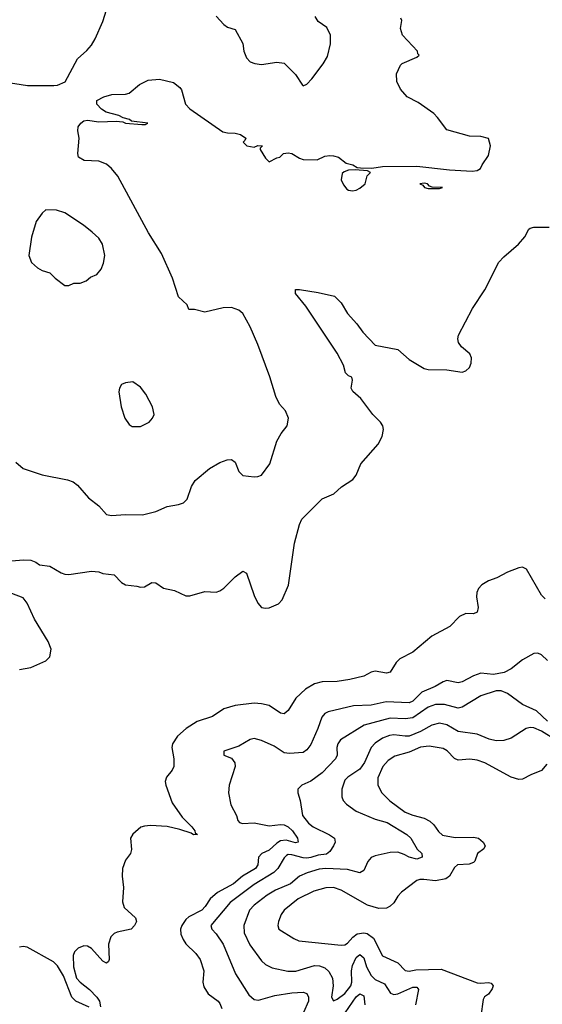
# Model space of a CAD drawing. Header units: inches. Extents: x 1384664 to 1536621, y 460766 to 646467.
# Tile 91 of 256: x 1404451 to 1407214, y 540853 to 546057. Entities that reach past the tile are written whole.
import ezdxf

# ---------------------------------------------------------------- set-up
doc = ezdxf.new("R2010")
doc.units = ezdxf.units.IN
doc.header["$MEASUREMENT"] = 0
doc.layers.add('B4504', color=7, linetype='Continuous')

msp = doc.modelspace()

# ---------------------------------------------------------------- linework, layer by layer
at = {"layer": 'B4504', "color": 5}
for points, elevation in [([(1403110.6, 546070.6), (1403141.6, 546050), (1403175.1, 546035.1), (1403356.4, 545976.4), (1403544, 545930), (1403574.8, 545914.8), (1403884.9, 545804.9), (1404150, 545764), (1404308.4, 545748.4), (1404368.9, 545728.9), (1404491.5, 545708.5), (1404631.5, 545708.5), (1404650, 545711.4), (1404690.7, 545729.3), (1404757, 545850), (1404806.4, 545893.6), (1404830, 545923), (1404850, 545954.9), (1404890, 546047.8), (1404970, 546301.7)], 640), ([(1404430, 543718.8), (1404470, 543684.9), (1404570, 543650.5), (1404704.5, 543624.5), (1404733.7, 543613.7), (1404756.7, 543596.7), (1404814.4, 543530), (1404870, 543488.2), (1404910, 543442.4), (1404935.6, 543435.6), (1405010, 543441.1), (1405100.5, 543439.5), (1405170, 543457.4), (1405230, 543484), (1405290, 543494), (1405316.8, 543503.2), (1405337.2, 543522.8), (1405359, 543590), (1405379.2, 543620.8), (1405454.9, 543685.1), (1405510, 543715.9), (1405548.8, 543731.2), (1405570, 543731.4), (1405590, 543717.6), (1405608.8, 543668.8), (1405630, 543647.9), (1405690, 543640.8), (1405710, 543642.3), (1405730, 543650.3), (1405774.2, 543710), (1405811.3, 543830), (1405834, 543870), (1405864.7, 543910), (1405871.8, 543950), (1405855.6, 543990), (1405824.6, 544024.6), (1405804.6, 544064.6), (1405773.7, 544170), (1405710, 544340.4), (1405670, 544434), (1405630, 544504.1), (1405610, 544521), (1405570, 544535.5), (1405526.7, 544533.3), (1405430, 544511.6), (1405374.4, 544525.6), (1405344.7, 544524.7), (1405337.2, 544550), (1405290, 544592.3), (1405258.3, 544690), (1405201.3, 544821.3), (1405131.5, 544930), (1404969.2, 545230), (1404936, 545270), (1404910, 545293.3), (1404870, 545309.6), (1404792, 545312), (1404762.7, 545330), (1404758, 545350), (1404765.1, 545430), (1404758, 545470), (1404760.3, 545490), (1404774.5, 545510), (1404790, 545521.5), (1404810, 545526.3), (1404870, 545517.6), (1404961.1, 545521.1), (1404996.4, 545516.4), (1405010, 545509.7), (1405097.2, 545502.8), (1405116.6, 545503.4), (1405129.2, 545510), (1405041.4, 545521.4), (1405031.8, 545530), (1404997.8, 545537.8), (1404975.8, 545550), (1404908.6, 545568.6), (1404884.2, 545584.2), (1404858.4, 545610), (1404858, 545630), (1404896.2, 545650), (1404938.6, 545661.4), (1405010, 545662.8), (1405030, 545667.8), (1405084.9, 545715.1), (1405130, 545737.7), (1405190, 545742.8), (1405264.6, 545724.6), (1405298.1, 545698.1), (1405305.8, 545685.8), (1405327.7, 545610), (1405350, 545585.6), (1405524.2, 545464.2), (1405550, 545458.3), (1405590, 545457.5), (1405619.1, 545450), (1405646.8, 545430), (1405642, 545418), (1405632, 545410), (1405652, 545390), (1405690, 545382.8), (1405710, 545391.3), (1405734, 545390), (1405722, 545378), (1405722, 545370), (1405750, 545324.7), (1405770, 545306), (1405810, 545327.3), (1405826, 545330), (1405846, 545350), (1405870, 545353), (1405890, 545350.4), (1405930, 545324.7), (1405950, 545318), (1406024.7, 545315.3), (1406065.1, 545334.9), (1406090, 545339.5), (1406110, 545337.4), (1406136.3, 545330), (1406178, 545298), (1406212, 545290), (1406236, 545276), (1406253.7, 545273.7), (1406312.8, 545272.8), (1406370, 545280.3), (1406550, 545282.9), (1406723.2, 545263.2), (1406844.2, 545255.8), (1406870, 545259), (1406887.2, 545270), (1406896.1, 545290), (1406930, 545338.4), (1406941, 545390), (1406930, 545429.2), (1406890, 545439.5), (1406830, 545440.5), (1406710, 545475.4), (1406660.5, 545540.5), (1406640.2, 545560.2), (1406558.5, 545618.5), (1406500.4, 545650), (1406464.7, 545690), (1406444.2, 545730), (1406443.7, 545770), (1406463.9, 545816.1), (1406474, 545826), (1406550, 545859.1), (1406562.7, 545870), (1406556.3, 545876.3), (1406553.5, 545890), (1406474.4, 545974.4), (1406464.8, 546010), (1406472.2, 546052.2), (1406465.4, 546065.4)], 620), ([(1405490, 546074.8), (1405530.7, 546030.7), (1405550, 546018), (1405590, 546004.7), (1405630.2, 545930.2), (1405635.5, 545890), (1405650, 545856), (1405670, 545834.8), (1405694.8, 545825.2), (1405730, 545820.7), (1405810, 545832), (1405850, 545826.4), (1405910, 545766.7), (1405946.4, 545710), (1405950, 545707.2), (1405970, 545716.5), (1405996.1, 545743.9), (1406056.4, 545823.6), (1406078.3, 545861.7), (1406094.8, 545930), (1406094.8, 545974.7), (1406075.4, 546015.4), (1406030, 546046.6), (1406013.9, 546073.9)], 640), ([(1404410, 543196.3), (1404470, 543202.7), (1404510, 543199.5), (1404536.4, 543190), (1404555.8, 543175.8), (1404610, 543168.7), (1404670, 543133.5), (1404690, 543126.4), (1404710, 543125.2), (1404830, 543142), (1404870, 543139.3), (1404890, 543130.2), (1404950, 543122.3), (1404990, 543081.8), (1405010, 543068.9), (1405070, 543063.3), (1405090, 543057.3), (1405110, 543059.3), (1405150, 543081.8), (1405170, 543079.7), (1405211.9, 543051.9), (1405270, 543039.3), (1405330, 543012.2), (1405350, 543011.2), (1405430, 543035.3), (1405490, 543030.3), (1405510, 543038), (1405530, 543051.3), (1405590, 543112.6), (1405630, 543142), (1405650, 543130.8), (1405690, 543013), (1405710, 542973), (1405730, 542950.5), (1405750, 542946), (1405770, 542949), (1405818.7, 542970), (1405838.7, 542990), (1405872.2, 543067.8), (1405903.6, 543290), (1405930.6, 543389.4), (1405942.4, 543417.5), (1406050, 543524.3), (1406111.7, 543550), (1406153, 543587), (1406212.9, 543627.1), (1406230.5, 543650), (1406254.2, 543710), (1406346.5, 543813.5), (1406366.9, 543853.1), (1406374, 543890), (1406371, 543910), (1406359, 543930), (1406318, 543970), (1406255, 544055), (1406212.3, 544092.3), (1406203.9, 544110), (1406211.1, 544151.1), (1406206.8, 544166.8), (1406190, 544173.6), (1406173.6, 544190), (1406163.9, 544230), (1406130, 544295.1), (1405963.2, 544543.2), (1405908.9, 544610), (1405909.8, 544630.2), (1405930, 544631), (1406030, 544615.5), (1406115.3, 544595.3), (1406150, 544559.6), (1406184.4, 544504.4), (1406233.6, 544450), (1406265.4, 544405.4), (1406330, 544336.9), (1406450, 544314), (1406510, 544261.3), (1406590, 544213.4), (1406611.6, 544208.4), (1406710, 544206.9), (1406790, 544194.6), (1406810, 544201.7), (1406830, 544219.1), (1406838.2, 544241.8), (1406839.7, 544270), (1406831.1, 544291.1), (1406787, 544327), (1406771.2, 544350), (1406768, 544370), (1406771.1, 544390), (1406844.7, 544530), (1406910, 544628.9), (1406984.6, 544775.4), (1407010, 544802.8), (1407088.4, 544870), (1407121, 544910), (1407142.7, 544950), (1407150, 544954.6), (1407170, 544959.6), (1407250, 544960.8)], 580), ([(1407230, 542995.5), (1407210, 543015.6), (1407130, 543153), (1407110, 543162.3), (1407090, 543160.5), (1407030, 543137.1), (1406973.5, 543106.5), (1406930, 543091.3), (1406894, 543070), (1406877, 543050), (1406868.1, 543030), (1406865.9, 543005.9), (1406875, 542950), (1406870, 542925.6), (1406850, 542916.8), (1406810, 542918.8), (1406776.8, 542903.2), (1406724.6, 542850), (1406630, 542799.1), (1406530, 542714.2), (1406460.6, 542679.4), (1406441.3, 542658.7), (1406410, 542608.2), (1406390, 542602), (1406330, 542613), (1406310, 542608.8), (1406270, 542586.9), (1406197, 542570), (1406130, 542558.1), (1406050, 542557.8), (1406010, 542546.5), (1405962.4, 542517.6), (1405910.6, 542470), (1405870, 542405.6), (1405850, 542388.7), (1405830, 542390.8), (1405770, 542431.9), (1405730, 542441.1), (1405690, 542443.7), (1405590, 542431.7), (1405530, 542414), (1405470, 542373.4), (1405390, 542347.8), (1405330.9, 542310), (1405285, 542270), (1405258.7, 542230), (1405254.8, 542210), (1405265.6, 542150), (1405265.5, 542110), (1405256.3, 542090), (1405227, 542053), (1405220.8, 542030), (1405223.5, 542010), (1405257.4, 541917.4), (1405310, 541842.3), (1405361.8, 541790), (1405377.2, 541770), (1405379.1, 541759.1), (1405391.8, 541750), (1405370, 541748.2), (1405357.6, 541757.6), (1405297.1, 541777.1), (1405230, 541791.6), (1405143, 541797), (1405110, 541795), (1405091.8, 541788.2), (1405050, 541751.1), (1405036.1, 541730), (1405042.7, 541670), (1405037.1, 541650), (1405010, 541614.2), (1404994.2, 541570), (1404992.1, 541530), (1404999.5, 541470), (1404993.8, 541393.8), (1405003.4, 541363.4), (1405063.1, 541310), (1405068.9, 541290), (1405058.8, 541270), (1405040.3, 541250), (1404966, 541233.9), (1404950, 541226.3), (1404932.1, 541210), (1404920.4, 541170), (1404924.4, 541090), (1404920.7, 541079.3), (1404910.7, 541070), (1404890, 541080.8), (1404830, 541147.3), (1404810, 541160.6), (1404790, 541162.4), (1404760.7, 541150), (1404741, 541130), (1404734.3, 541110), (1404735.9, 541050), (1404751.6, 540991.6), (1404770, 540969), (1404819.5, 540930), (1404859.3, 540890), (1404872.2, 540870), (1404878.5, 540838.5)], 580), ([(1404450, 542622.3), (1404510, 542632.9), (1404590, 542668.3), (1404610.4, 542690), (1404617.3, 542730), (1404601.8, 542770), (1404528.4, 542888.4), (1404490, 542972), (1404470, 543000.9), (1404410, 543023.5)], 580), ([(1407241.1, 542670), (1407210, 542699.2), (1407190, 542708.6), (1407170, 542706), (1407110, 542672.8), (1407050, 542625.6), (1407013.2, 542606.8), (1406956, 542596), (1406890, 542602.8), (1406850, 542589.4), (1406790, 542556.4), (1406770, 542552.5), (1406710, 542563.4), (1406690, 542557.3), (1406648.2, 542531.8), (1406577.8, 542502.2), (1406530, 542455), (1406510, 542445.7), (1406389, 542451), (1406310, 542433.8), (1406215.5, 542430), (1406081.2, 542398.8), (1406064.6, 542390), (1406048.9, 542371.1), (1406027.3, 542310), (1405990, 542226.6), (1405970, 542196.8), (1405950, 542182.9), (1405878.3, 542178.3), (1405850, 542182), (1405796.5, 542216.5), (1405730, 542247.6), (1405690, 542257.5), (1405670, 542253), (1405610, 542216.5), (1405530.8, 542190), (1405531, 542170), (1405570, 542154), (1405589.1, 542129.1), (1405591.1, 542110), (1405558.7, 542010), (1405554.6, 541970), (1405567.3, 541907.3), (1405596.5, 541850), (1405604.4, 541824.4), (1405613.8, 541813.8), (1405628.6, 541808.6), (1405690, 541812.4), (1405770, 541796.1), (1405830, 541803.5), (1405850, 541800.4), (1405870.3, 541790.3), (1405893.1, 541770), (1405919.4, 541730), (1405923.8, 541710), (1405910, 541706.5), (1405860.6, 541720.6), (1405830, 541716.6), (1405810, 541703.9), (1405770, 541666.6), (1405730.5, 541649.5), (1405714, 541630), (1405709.6, 541590), (1405697.9, 541570), (1405628.7, 541530), (1405580.6, 541490), (1405496.2, 541443.8), (1405458.4, 541410), (1405431.3, 541368.7), (1405413.2, 541350), (1405345.6, 541314.4), (1405330, 541301.2), (1405307.5, 541270), (1405301.9, 541250), (1405303.2, 541223.2), (1405314.7, 541194.7), (1405330, 541172.4), (1405381.9, 541121.9), (1405404.7, 541090), (1405424.7, 541030), (1405419.6, 540970), (1405424.2, 540944.2), (1405448, 540908), (1405499.5, 540870), (1405510, 540856.4), (1405519.6, 540830)], 620), ([(1407242.4, 542350), (1407183.9, 542403.9), (1407110, 542437.7), (1407030, 542495.1), (1406997.2, 542510), (1406970, 542509.8), (1406890, 542482.8), (1406790, 542422.3), (1406770, 542417.3), (1406696.9, 542436.9), (1406650, 542437.8), (1406610, 542422.7), (1406530, 542367.2), (1406490, 542360.9), (1406410, 542365.8), (1406271.6, 542328.4), (1406148, 542250), (1406133.2, 542230), (1406128.6, 542210), (1406130.2, 542170), (1406120.7, 542150), (1406050, 542075.8), (1405990, 542032.4), (1405942.8, 542010), (1405922, 541990), (1405922, 541970), (1405933.7, 541930), (1405946, 541850), (1405977.8, 541810), (1406002.8, 541790), (1406088.5, 541748.5), (1406114.7, 541730), (1406118.5, 541710), (1406109.6, 541690), (1406090, 541659.9), (1406073.3, 541646.7), (1406030, 541640.3), (1405990, 541628), (1405970, 541624.7), (1405950, 541627.4), (1405890, 541643.1), (1405870, 541643.7), (1405861.8, 541638.3), (1405850, 541626.2), (1405815.9, 541570), (1405795.5, 541550), (1405690, 541485.8), (1405563.9, 541390), (1405461.1, 541270), (1405467.2, 541250), (1405490, 541225.5), (1405526.6, 541170), (1405592.8, 541012.8), (1405663.4, 540903.3), (1405690, 540877.6), (1405714.1, 540874.1), (1405800.8, 540899.2), (1405890, 540913.6), (1405950, 540916.3), (1405969.3, 540909.3), (1405977.8, 540890), (1405978, 540870), (1405952, 540810)], 640), ([(1407290, 542247), (1407210, 542296.7), (1407170, 542314.8), (1407150, 542316), (1407129.2, 542310), (1407050, 542259.8), (1407010, 542247.7), (1406970, 542244.4), (1406933.4, 542253.4), (1406870, 542280.4), (1406770, 542295), (1406710, 542330.4), (1406670, 542339.4), (1406630, 542327.3), (1406570, 542294.5), (1406510, 542270.4), (1406490, 542269), (1406430, 542277), (1406406, 542274), (1406370, 542259.9), (1406330, 542232.7), (1406308.7, 542210), (1406274.6, 542130), (1406250, 542094.7), (1406186, 542054), (1406170, 542038), (1406153.9, 541990), (1406153.4, 541950), (1406161.8, 541930), (1406178.6, 541910), (1406230, 541873.5), (1406330, 541830.7), (1406393.6, 541813.6), (1406497.8, 541750), (1406518.4, 541730), (1406553.4, 541673.4), (1406576.4, 541650), (1406578.4, 541630), (1406550, 541619.8), (1406510.2, 541629.8), (1406484.5, 541644.5), (1406450, 541656.5), (1406410, 541655), (1406330, 541636.8), (1406310, 541628), (1406292.1, 541607.9), (1406270, 541559.5), (1406250, 541546.9), (1406185.1, 541565.1), (1406070, 541571.1), (1406033.6, 541566.4), (1405971.8, 541548.3), (1405930.5, 541529.5), (1405882, 541490), (1405803.5, 541456.5), (1405758.9, 541430), (1405690, 541377.3), (1405666.3, 541350), (1405636.8, 541270), (1405637.3, 541230), (1405667.8, 541167.8), (1405730, 541082.4), (1405750, 541063.8), (1405785.4, 541045.4), (1405868.2, 541028.2), (1405911.7, 541028.3), (1406010, 541057.2), (1406035.7, 541055.7), (1406064.7, 541044.7), (1406085.8, 541025.8), (1406104.3, 540990), (1406107.7, 540950), (1406100.3, 540890), (1406110, 540870.5), (1406130, 540879.2), (1406170, 540910.1), (1406201.2, 540950), (1406207.6, 540970), (1406205.1, 541030), (1406210, 541058), (1406230, 541100.6), (1406250, 541116), (1406270, 541097.8), (1406285.5, 541050), (1406310, 541005.4), (1406330, 540983.1), (1406380.4, 540960.4), (1406410.7, 540910.7), (1406430, 540905.2), (1406450, 540908.3), (1406530, 540942.9), (1406550, 540943.2), (1406556.8, 540936.8), (1406558.8, 540930), (1406543.6, 540850)], 660), ([(1407239, 542121), (1407210, 542088.3), (1407154.1, 542065.9), (1407110, 542041.8), (1407090, 542041.3), (1407050, 542053.1), (1406910, 542128.7), (1406870, 542143.6), (1406831.2, 542148.8), (1406770, 542142.9), (1406750, 542152.7), (1406712, 542192), (1406690, 542205), (1406616.5, 542216.5), (1406570, 542212.4), (1406510, 542185.3), (1406435, 542165), (1406399.1, 542140.9), (1406370.2, 542110), (1406345.1, 542050), (1406345, 542010), (1406365.8, 541970), (1406408.3, 541928.3), (1406490, 541868.8), (1406530, 541852.5), (1406590, 541837.1), (1406620.3, 541820.3), (1406640.6, 541800.6), (1406665.2, 541765.2), (1406687.4, 541747.4), (1406754.3, 541734.3), (1406850, 541736.2), (1406877.3, 541730), (1406901.6, 541710), (1406912.9, 541690), (1406905.5, 541674.5), (1406871, 541649), (1406857.6, 541610), (1406850, 541601.5), (1406827.3, 541592.7), (1406766.7, 541590), (1406750, 541575.8), (1406724.1, 541530), (1406703.5, 541516.5), (1406650, 541504.4), (1406587.2, 541512.8), (1406567.3, 541512.7), (1406550, 541506.9), (1406470, 541445.1), (1406450, 541423.6), (1406430, 541389.7), (1406410, 541371.1), (1406390, 541361.5), (1406350, 541358.5), (1406290, 541376.1), (1406150, 541456.2), (1406110, 541469.9), (1406070, 541467.9), (1406005.7, 541450), (1405923.2, 541410), (1405849.1, 541350), (1405833.3, 541326.7), (1405819.6, 541290), (1405816.1, 541270), (1405821.1, 541250), (1405899.7, 541199.7), (1405927.7, 541187.7), (1406150, 541165.3), (1406170, 541166.6), (1406184.3, 541175.7), (1406212.2, 541207.8), (1406234.7, 541225.3), (1406270, 541231.2), (1406287.7, 541227.7), (1406322.3, 541202.3), (1406370, 541109.2), (1406450, 541072.3), (1406490, 541031.7), (1406510, 541028.4), (1406545.9, 541034.1), (1406679.1, 541039.1), (1406870, 540966), (1406890, 540963.7), (1406930, 540968.7), (1406943.9, 540963.9), (1406954.9, 540950), (1406950, 540934), (1406930, 540906.6), (1406908.2, 540891.8), (1406902.2, 540877.8), (1406889.5, 540790.5)], 680), ([(1404817.8, 540837.8), (1404747.1, 540870), (1404727.5, 540890), (1404682.9, 541002.9), (1404650, 541055.2), (1404630, 541076.8), (1404490, 541154.7), (1404470, 541158.5), (1404450, 541154)], 580), ([(1406172.3, 540807.7), (1406230, 540892.8), (1406250, 540908.1), (1406270, 540898), (1406275.3, 540850)], 640)]:
    msp.add_lwpolyline(points, dxfattribs=dict(at, elevation=elevation))
for points, elevation in [([(1406224, 545264), (1406190, 545261.2), (1406166.4, 545253.6), (1406156, 545244), (1406150.6, 545210), (1406163.6, 545183.6), (1406181.4, 545161.4), (1406190, 545155.5), (1406210, 545152.4), (1406230, 545156.4), (1406250, 545167), (1406278, 545190), (1406288, 545232), (1406306, 545250), (1406290, 545258)], 620), ([(1406590, 545193.3), (1406566.8, 545190), (1406582.8, 545182.8), (1406592, 545170), (1406610, 545164.9), (1406670, 545164.7), (1406686, 545170), (1406632, 545172), (1406617.2, 545177.2), (1406608, 545190)], 620), ([(1404590, 545051.8), (1404570, 545034.5), (1404538.4, 544990), (1404512.7, 544907.3), (1404498.8, 544810), (1404513.7, 544773.7), (1404545.2, 544745.2), (1404570, 544731), (1404610, 544718), (1404638, 544690), (1404690, 544651.3), (1404710, 544652), (1404736.4, 544663.6), (1404770, 544664.7), (1404803.1, 544676.9), (1404824.7, 544695.3), (1404858, 544710), (1404881.2, 544738.8), (1404894, 544770), (1404902, 544810), (1404888.7, 544870), (1404870, 544902), (1404834.2, 544934.2), (1404789, 544970), (1404690, 545036), (1404646, 545050)], 640), ([(1405050, 544142), (1405010, 544138), (1404990, 544128), (1404978, 544110), (1404976, 544090), (1404987.3, 544010), (1405006.8, 543950), (1405030, 543918), (1405045.8, 543905.8), (1405090, 543907.3), (1405135.3, 543930), (1405154, 543950), (1405161.2, 543970), (1405152.7, 544010), (1405117.5, 544077.5), (1405090, 544115.3)], 640)]:
    msp.add_lwpolyline(points, close=True, dxfattribs=dict(at, elevation=elevation))

doc.saveas('drawing.dxf')
